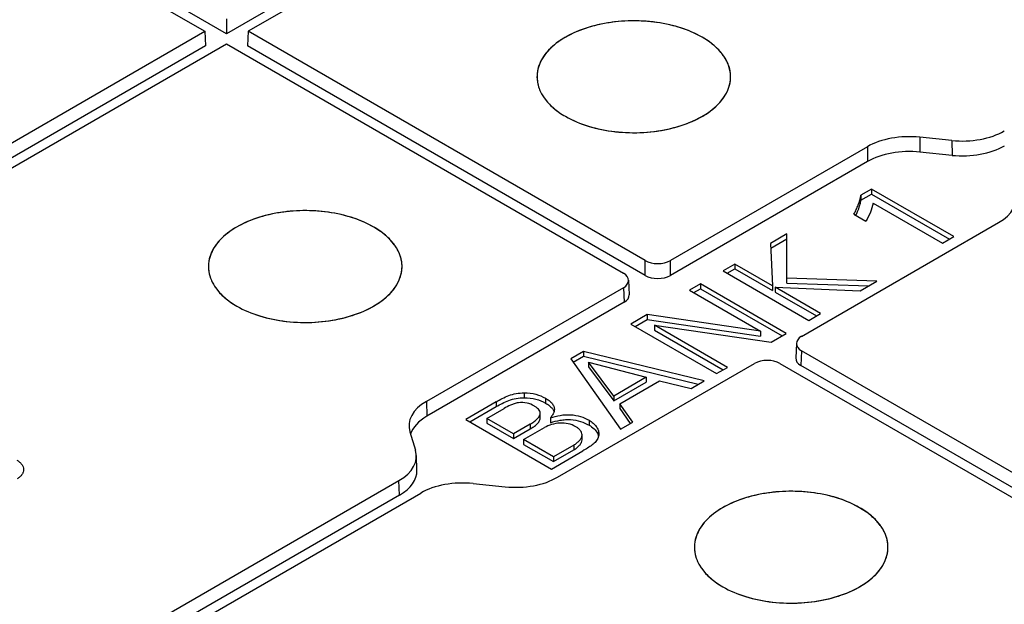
# Model space of a CAD drawing. Header units: inches. Extents: x 0 to 34, y 0 to 22.
# Tile 51 of 71: x 28.448 to 29.099, y 17.829 to 18.215. Entities that reach past the tile are written whole.
import ezdxf

# ---------------------------------------------------------------- set-up
doc = ezdxf.new("R2010")
doc.units = ezdxf.units.IN
doc.header["$LTSCALE"] = 1.87
doc.header["$MEASUREMENT"] = 0
doc.layers.get('0').update_dxf_attribs({"linetype": 'CONTINUOUS'})
doc.layers.add('02___PRT_ALL_AXES', color=7, linetype='CONTINUOUS')

msp = doc.modelspace()

# ---------------------------------------------------------------- linework, layer by layer
at = {"color": 7, "linetype": 'CONTINUOUS'}
for p, q in [((29.42165, 18.68942), (28.58452, 18.20607)), ((29.43557, 18.69078), (28.59887, 18.20768)), ((28.25772, 18.38807), (28.57016, 18.20768)), ((28.58452, 18.20607), (28.27164, 18.38672)), ((28.58452, 18.21597), (28.58452, 18.20607)), ((27.73346, 17.72458), (28.57016, 18.20768)), ((28.57016, 18.20768), (28.5706, 18.19803)), ((28.59887, 18.20768), (28.59843, 18.19803)), ((28.86112, 18.05625), (28.59887, 18.20768)), ((28.8989, 18.20377), (28.89387, 18.20638)), ((27.74782, 17.71629), (28.58452, 18.19939)), ((28.58452, 18.19939), (28.84677, 18.04796)), ((28.90342, 18.20087), (28.8989, 18.20377)), ((28.5706, 18.19803), (27.73346, 17.71468)), ((28.86112, 18.04636), (28.59843, 18.19803)), ((29.04266, 18.13773), (29.04276, 18.12789)), ((29.06384, 18.13557), (29.04266, 18.13773)), ((29.06384, 18.13557), (29.06394, 18.12573)), ((29.008, 18.13141), (28.87782, 18.05625)), ((29.008, 18.13141), (29.0081, 18.12158)), ((29.06394, 18.12573), (29.04276, 18.12789)), ((29.0081, 18.12158), (28.87782, 18.04636)), ((29.01076, 18.1034), (29.00377, 18.09936)), ((29.01076, 18.1034), (29.01076, 18.10018)), ((29.0651, 18.07202), (29.01076, 18.1034)), ((29.00377, 18.09614), (29.01076, 18.10018)), ((29.00377, 18.09936), (29.00377, 18.09614)), ((29.01076, 18.10018), (29.06232, 18.07041)), ((29.01179, 18.0941), (29.05757, 18.06767)), ((28.99915, 18.0868), (29.00699, 18.08227)), ((29.00041, 18.08609), (29.00046, 18.08619)), ((28.68176, 18.07839), (28.67673, 18.081)), ((28.68628, 18.07549), (28.68176, 18.07839)), ((28.96456, 18.00617), (29.09473, 18.08133)), ((28.95482, 18.07381), (28.94406, 18.0676)), ((28.94419, 18.06446), (28.95482, 18.07059)), ((28.95482, 18.04131), (28.95482, 18.07381)), ((29.05757, 18.06767), (29.0651, 18.07202)), ((28.94406, 18.0676), (28.94524, 18.03963)), ((28.86112, 18.04636), (28.86112, 18.05625)), ((28.87782, 18.04636), (28.87782, 18.05625)), ((28.92043, 18.05395), (28.91265, 18.04946)), ((28.91265, 18.04946), (28.96934, 18.01673)), ((28.91543, 18.04785), (28.92043, 18.05074)), ((28.92043, 18.05395), (28.92043, 18.05074)), ((28.94524, 18.03963), (28.92043, 18.05395)), ((28.92043, 18.05074), (28.94524, 18.03641)), ((28.85022, 18.04332), (28.85066, 18.03368)), ((29.01426, 18.04267), (28.95482, 18.04453)), ((28.84677, 18.03832), (28.71659, 17.96316)), ((28.84677, 18.03832), (28.84721, 18.02868)), ((28.8977, 18.04083), (28.89047, 18.03665)), ((28.89047, 18.03665), (28.93734, 18.00958)), ((28.89325, 18.03504), (28.8977, 18.03761)), ((28.8977, 18.04083), (28.8977, 18.03761)), ((28.95439, 18.00809), (28.8977, 18.04083)), ((28.8977, 18.03761), (28.9516, 18.00649)), ((28.94524, 18.03963), (28.94524, 18.03641)), ((28.94704, 18.03858), (28.94704, 18.03537)), ((28.94704, 18.03858), (29.00326, 18.03631)), ((28.97712, 18.02122), (28.94704, 18.03858)), ((28.95482, 18.04131), (29.00898, 18.03962)), ((29.00326, 18.03631), (29.01426, 18.04267)), ((28.94704, 18.03537), (28.97433, 18.01961)), ((28.84721, 18.02868), (28.71693, 17.95346)), ((28.86259, 18.02056), (28.85168, 18.01426)), ((28.85446, 18.01265), (28.86259, 18.01735)), ((28.86259, 18.02056), (28.86259, 18.01735)), ((28.93734, 18.00958), (28.86259, 18.02056)), ((28.86259, 18.01735), (28.93734, 18.00637)), ((28.96934, 18.01673), (28.97712, 18.02122)), ((28.85168, 18.01426), (28.90837, 17.98152)), ((28.86738, 18.01344), (28.86738, 18.01023)), ((28.86738, 18.01344), (28.94434, 18.00229)), ((28.91552, 17.98565), (28.86738, 18.01344)), ((28.86738, 18.01023), (28.91273, 17.98404)), ((28.93734, 18.00958), (28.93734, 18.00637)), ((28.94434, 18.00229), (28.95439, 18.00809)), ((28.96111, 18.00153), (28.96067, 17.99189)), ((28.82048, 17.99624), (28.81208, 17.99139)), ((28.81208, 17.99139), (28.8449, 17.94488)), ((28.81369, 17.98911), (28.82048, 17.99303)), ((28.82048, 17.99624), (28.82048, 17.99303)), ((28.9001, 17.97675), (28.82048, 17.99624)), ((28.82048, 17.99303), (28.89619, 17.97449)), ((28.96456, 17.99653), (28.96412, 17.98689)), ((29.22681, 17.84511), (28.96456, 17.99653)), ((28.80333, 17.91308), (28.93351, 17.98824)), ((28.82369, 17.98913), (28.82369, 17.98591)), ((28.84051, 17.96673), (28.82369, 17.98913)), ((28.82369, 17.98913), (28.86194, 17.97911)), ((28.82369, 17.98591), (28.84051, 17.96351)), ((28.90837, 17.98152), (28.91552, 17.98565)), ((28.9502, 17.98824), (29.21246, 17.83682)), ((29.22681, 17.83521), (28.96412, 17.98689)), ((28.86194, 17.97911), (28.84051, 17.96673)), ((28.86194, 17.97911), (28.86194, 17.97589)), ((28.84051, 17.96351), (28.86194, 17.97589)), ((28.84435, 17.96161), (28.87065, 17.97679)), ((28.87065, 17.97679), (28.89154, 17.97181)), ((28.89154, 17.97181), (28.9001, 17.97675)), ((28.78126, 17.96879), (28.78126, 17.96558)), ((28.7954, 17.96526), (28.7954, 17.96205)), ((28.84051, 17.96673), (28.84051, 17.96351)), ((28.71659, 17.96316), (28.71693, 17.95346)), ((28.76281, 17.96295), (28.74256, 17.95125)), ((28.74534, 17.94964), (28.76281, 17.95973)), ((28.75661, 17.95193), (28.76791, 17.95846)), ((28.76281, 17.96295), (28.76281, 17.95973)), ((28.79984, 17.9584), (28.80056, 17.95724)), ((28.84435, 17.96161), (28.84435, 17.95839)), ((28.85298, 17.94955), (28.84435, 17.96161)), ((28.84435, 17.95839), (28.85136, 17.94861)), ((28.75661, 17.95193), (28.75661, 17.94872)), ((28.77412, 17.94182), (28.75661, 17.95193)), ((28.79178, 17.95217), (28.79178, 17.95538)), ((28.79861, 17.95234), (28.79861, 17.94913)), ((28.80056, 17.95724), (28.80092, 17.95635)), ((28.74256, 17.95125), (28.79925, 17.91852)), ((28.75661, 17.94872), (28.77412, 17.93861)), ((28.78511, 17.94817), (28.77412, 17.94182)), ((28.78087, 17.93792), (28.79461, 17.94586)), ((28.78511, 17.94817), (28.78511, 17.94495)), ((28.82406, 17.95071), (28.82406, 17.94749)), ((28.8449, 17.94488), (28.85298, 17.94955)), ((28.70567, 17.94315), (28.7094, 17.93092)), ((28.77412, 17.93861), (28.78511, 17.94495)), ((28.77412, 17.94182), (28.77412, 17.93861)), ((28.81943, 17.93782), (28.81943, 17.94103)), ((28.82964, 17.94215), (28.83024, 17.9407)), ((28.78087, 17.93792), (28.78087, 17.93471)), ((28.8005, 17.92659), (28.78087, 17.93792)), ((28.78087, 17.93471), (28.8005, 17.92337)), ((28.81393, 17.93434), (28.8005, 17.92659)), ((28.81393, 17.93434), (28.81393, 17.93113)), ((28.71032, 17.91772), (28.70999, 17.92742)), ((28.79925, 17.91852), (28.8199, 17.93044)), ((28.8005, 17.92337), (28.81393, 17.93113)), ((28.8005, 17.92659), (28.8005, 17.92337)), ((28.05461, 17.53915), (28.69847, 17.91091)), ((28.6988, 17.9012), (28.69847, 17.91091)), ((28.74749, 17.90893), (28.76867, 17.90677)), ((28.6988, 17.9012), (28.05461, 17.52925)), ((28.06897, 17.53086), (28.71283, 17.90262)), ((29.00291, 17.89297), (28.99788, 17.89558)), ((29.00743, 17.89006), (29.00291, 17.89297))]:
    msp.add_line(p, q, dxfattribs=at)
for centre, radius, start, end in [((28.87457, 18.16048), 0.04963, 52.51399, 54.46409), ((28.87746, 18.16417), 0.04495, 48.24326, 52.56983), ((28.87991, 18.16692), 0.04127, 45.6296, 48.23616), ((28.88273, 18.16976), 0.03726, 41.18438, 45.67771), ((28.88496, 18.17171), 0.0343, 38.09265, 41.18162), ((28.88751, 18.17368), 0.03108, 33.17204, 38.13861), ((28.88941, 18.17492), 0.02881, 29.69972, 33.16941), ((28.89152, 18.1761), 0.02639, 24.09281, 29.74433), ((28.89295, 18.17675), 0.02482, 20.42867, 24.08692), ((28.81133, 18.17763), 0.02164, 169.64007, 178.13438), ((28.89448, 18.1773), 0.0232, 13.75665, 20.4709), ((28.89534, 18.17751), 0.0223, 10.35171, 13.74564), ((28.896, 18.17763), 0.02164, 1.86562, 10.35993), ((28.65743, 18.0351), 0.04963, 52.51399, 54.46409), ((28.66032, 18.0388), 0.04495, 48.24326, 52.56983), ((28.66276, 18.04154), 0.04127, 45.6296, 48.23616), ((28.66559, 18.04439), 0.03726, 41.18438, 45.67771), ((28.66781, 18.04634), 0.0343, 38.09265, 41.18162), ((28.67037, 18.04831), 0.03108, 33.17204, 38.13861), ((28.67226, 18.04955), 0.02881, 29.69972, 33.16941), ((28.67438, 18.05073), 0.02639, 24.09281, 29.74433), ((28.59418, 18.05225), 0.02164, 169.64007, 178.13438), ((28.67581, 18.05137), 0.02482, 20.42867, 24.08692), ((28.67733, 18.05192), 0.0232, 13.75665, 20.4709), ((28.6782, 18.05214), 0.0223, 10.35171, 13.74564), ((28.67885, 18.05225), 0.02164, 1.86562, 10.35993), ((28.82333, 17.93861), 0.00722, 13.0691, 16.82234), ((28.97858, 17.84967), 0.04963, 52.51399, 54.46409), ((28.98147, 17.85337), 0.04495, 48.24326, 52.56983), ((28.98391, 17.85612), 0.04127, 45.6296, 48.23616), ((28.98674, 17.85896), 0.03726, 41.18438, 45.67771), ((28.98896, 17.86091), 0.0343, 38.09265, 41.18162), ((28.99152, 17.86288), 0.03108, 33.17204, 38.13861), ((28.99341, 17.86412), 0.02881, 29.69972, 33.16941), ((28.99553, 17.8653), 0.02639, 24.09281, 29.74433), ((28.99696, 17.86594), 0.02482, 20.42867, 24.08692), ((28.99848, 17.86649), 0.0232, 13.75665, 20.4709), ((28.91533, 17.86683), 0.02164, 169.64007, 178.13438), ((28.99935, 17.86671), 0.0223, 10.35171, 13.74564), ((29, 17.86683), 0.02164, 1.86562, 10.35993)]:
    msp.add_arc(centre, radius, start, end, dxfattribs=at)
for centre, major_axis, ratio, start_param, end_param in [((29.07066, 18.15796), (0.03937, -0.00001), 0.577593, -1.744901, -0.785327), ((29.03583, 18.11533), (0.03937, -0.00001), 0.577593, 1.396692, 2.356266), ((29.03594, 18.10549), (0.03937, -0.00001), 0.577593, 1.396692, 2.356266), ((29.07077, 18.14813), (0.03937, -0.00001), 0.577593, -1.744901, -0.785327), ((29.06687, 18.09741), (0.03939, -0.00001), 0.577181, 5.498215, 6.45779), ((28.86947, 18.06108), (0.01181, 0), 0.577783, -2.355852, -0.785741), ((28.83841, 18.04314), (0.01182, 0), 0.576992, -0.785056, 0.785056), ((28.86947, 18.05119), (0.01181, 0), 0.577783, -2.355852, -0.785741), ((28.83885, 18.0335), (0.01182, 0), 0.576992, -0.785056, 0.026165), ((28.97292, 18.00135), (0.01182, 0), 0.576992, 8.639722, 10.209834), ((28.94185, 17.98342), (0.01181, 0), 0.577783, 0.785741, 2.355852), ((28.97248, 17.99171), (0.01182, 0), 0.576992, 3.115428, 3.926648), ((28.74445, 17.94709), (0.03939, -0.00001), 0.577181, 2.356623, 3.316197), ((28.74479, 17.93739), (0.03939, -0.00001), 0.577181, 8.639808, 9.238186), ((28.67061, 17.92698), (0.03939, -0.00001), 0.577181, -0.78497, 0.174604), ((28.67094, 17.91728), (0.03939, -0.00001), 0.577181, -0.78497, 0.019902), ((28.77549, 17.92917), (0.03937, -0.00001), 0.577593, -1.744901, -0.785327), ((28.74067, 17.88653), (0.03937, -0.00001), 0.577593, 1.396692, 2.356266)]:
    msp.add_ellipse(centre, major_axis=major_axis, ratio=ratio, start_param=start_param, end_param=end_param, dxfattribs=at)
for points, knots in [([(28.89387, 18.20638), (28.88919, 18.20856), (28.87897, 18.21205), (28.86269, 18.21465), (28.84579, 18.21474), (28.82942, 18.2123), (28.8147, 18.20749), (28.80424, 18.20155), (28.79774, 18.19582), (28.79402, 18.19132), (28.79137, 18.18656), (28.79034, 18.18319), (28.79004, 18.18152)], [0, 0, 0, 0, 0.131325, 0.272636, 0.417612, 0.559389, 0.691575, 0.809363, 0.862262, 0.911239, 0.956839, 1, 1, 1, 1]), ([(28.7897, 18.17833), (28.78962, 18.17585), (28.79039, 18.17064), (28.7942, 18.16336), (28.80036, 18.15678), (28.80555, 18.15319), (28.80842, 18.15153)], [0, 0, 0, 0, 0.217871, 0.450552, 0.709618, 1, 1, 1, 1]), ([(28.80842, 18.15153), (28.8132, 18.14877), (28.82402, 18.14432), (28.84165, 18.14083), (28.86027, 18.14038), (28.87836, 18.14301), (28.89441, 18.14849), (28.90552, 18.15542), (28.91195, 18.16209), (28.91531, 18.16728), (28.91731, 18.17274), (28.91769, 18.1765), (28.91763, 18.17833)], [0, 0, 0, 0, 0.129061, 0.271116, 0.418661, 0.56317, 0.69667, 0.813442, 0.865106, 0.912667, 0.957128, 1, 1, 1, 1]), ([(28.99915, 18.0868), (28.99969, 18.08781), (29.0007, 18.08986), (29.00248, 18.09397), (29.00346, 18.09719), (29.00377, 18.09936)], [0, 0, 0, 0, 0.256813, 0.509793, 1, 1, 1, 1]), ([(29.00046, 18.08619), (29.00084, 18.087), (29.00227, 18.09019), (29.0034, 18.09357), (29.00377, 18.09614)], [0, 0, 0, 0, 0.256089, 1, 1, 1, 1]), ([(28.67673, 18.081), (28.67205, 18.08319), (28.66183, 18.08667), (28.64555, 18.08928), (28.62865, 18.08937), (28.61228, 18.08692), (28.59756, 18.08212), (28.58709, 18.07617), (28.58059, 18.07044), (28.57688, 18.06595), (28.57423, 18.06119), (28.5732, 18.05782), (28.57289, 18.05615)], [0, 0, 0, 0, 0.131325, 0.272636, 0.417612, 0.559389, 0.691575, 0.809363, 0.862262, 0.911239, 0.956839, 1, 1, 1, 1]), ([(29.01179, 18.0941), (29.01147, 18.09204), (29.01005, 18.08796), (29.00815, 18.08412), (29.00699, 18.08227)], [0, 0, 0, 0, 0.488819, 1, 1, 1, 1]), ([(28.57255, 18.05296), (28.57247, 18.05047), (28.57324, 18.04526), (28.57705, 18.03798), (28.58321, 18.0314), (28.58841, 18.02781), (28.59128, 18.02615)], [0, 0, 0, 0, 0.217871, 0.450552, 0.709618, 1, 1, 1, 1]), ([(28.59128, 18.02615), (28.59605, 18.0234), (28.60687, 18.01895), (28.6245, 18.01546), (28.64313, 18.015), (28.66122, 18.01763), (28.67727, 18.02312), (28.68837, 18.03004), (28.69481, 18.03672), (28.69817, 18.04191), (28.70017, 18.04737), (28.70054, 18.05113), (28.70048, 18.05296)], [0, 0, 0, 0, 0.129061, 0.271116, 0.418661, 0.56317, 0.69667, 0.813442, 0.865106, 0.912667, 0.957128, 1, 1, 1, 1]), ([(28.76281, 17.96295), (28.76411, 17.96369), (28.76677, 17.96521), (28.7711, 17.96717), (28.77599, 17.96853), (28.77948, 17.96878), (28.78126, 17.96879)], [0, 0, 0, 0, 0.228621, 0.468185, 0.726445, 1, 1, 1, 1]), ([(28.76281, 17.95973), (28.76411, 17.96048), (28.76677, 17.962), (28.7711, 17.96396), (28.77599, 17.96532), (28.77948, 17.96557), (28.78126, 17.96558)], [0, 0, 0, 0, 0.228621, 0.468185, 0.726445, 1, 1, 1, 1]), ([(28.78126, 17.96879), (28.78385, 17.96882), (28.78879, 17.96829), (28.7934, 17.96642), (28.7954, 17.96526)], [0, 0, 0, 0, 0.527489, 1, 1, 1, 1]), ([(28.78126, 17.96558), (28.78385, 17.96561), (28.78879, 17.96507), (28.7934, 17.9632), (28.7954, 17.96205)], [0, 0, 0, 0, 0.527489, 1, 1, 1, 1]), ([(28.7954, 17.96526), (28.79621, 17.96479), (28.79771, 17.96381), (28.79961, 17.96208), (28.80087, 17.96011), (28.80117, 17.95864), (28.80117, 17.95795)], [0, 0, 0, 0, 0.288625, 0.551639, 0.785561, 1, 1, 1, 1]), ([(28.78793, 17.96014), (28.78644, 17.961), (28.78301, 17.96246), (28.77832, 17.96256), (28.77468, 17.96173), (28.77149, 17.96048), (28.76932, 17.95927), (28.76791, 17.95846)], [0, 0, 0, 0, 0.244412, 0.516661, 0.64823, 0.77105, 1, 1, 1, 1]), ([(28.79178, 17.95538), (28.79178, 17.95583), (28.79157, 17.95679), (28.79069, 17.95805), (28.78945, 17.95919), (28.78846, 17.95983), (28.78793, 17.96014)], [0, 0, 0, 0, 0.211946, 0.446925, 0.712185, 1, 1, 1, 1]), ([(28.7954, 17.96205), (28.79628, 17.96154), (28.79789, 17.96048), (28.79929, 17.95913), (28.79984, 17.9584)], [0, 0, 0, 0, 0.526046, 1, 1, 1, 1]), ([(28.78511, 17.94817), (28.78595, 17.94865), (28.78754, 17.94962), (28.78968, 17.95126), (28.79128, 17.95313), (28.79178, 17.95466), (28.79178, 17.95538)], [0, 0, 0, 0, 0.283627, 0.549445, 0.788069, 1, 1, 1, 1]), ([(28.78511, 17.94495), (28.78595, 17.94543), (28.78754, 17.94641), (28.78968, 17.94805), (28.79128, 17.94992), (28.79178, 17.95145), (28.79178, 17.95217)], [0, 0, 0, 0, 0.283627, 0.549445, 0.788069, 1, 1, 1, 1]), ([(28.80117, 17.95795), (28.80117, 17.95746), (28.80098, 17.95619), (28.80007, 17.95429), (28.79913, 17.95299), (28.79861, 17.95234)], [0, 0, 0, 0, 0.233462, 0.603487, 1, 1, 1, 1]), ([(28.79861, 17.95234), (28.80071, 17.95301), (28.80396, 17.95388), (28.80844, 17.95443), (28.81299, 17.95443), (28.81839, 17.95347), (28.82231, 17.95172), (28.82406, 17.95071)], [0, 0, 0, 0, 0.251219, 0.381627, 0.514004, 0.770015, 1, 1, 1, 1]), ([(28.81526, 17.94645), (28.81219, 17.94823), (28.80649, 17.94943), (28.79944, 17.94811), (28.79609, 17.94671), (28.79461, 17.94586)], [0, 0, 0, 0, 0.497377, 0.760842, 1, 1, 1, 1]), ([(28.79861, 17.94913), (28.80071, 17.9498), (28.80396, 17.95067), (28.80844, 17.95121), (28.81299, 17.95121), (28.81839, 17.95026), (28.82231, 17.9485), (28.82406, 17.94749)], [0, 0, 0, 0, 0.251219, 0.381627, 0.514004, 0.770015, 1, 1, 1, 1]), ([(28.81943, 17.94103), (28.81943, 17.94154), (28.81922, 17.94262), (28.81833, 17.94409), (28.81696, 17.94538), (28.81586, 17.94611), (28.81526, 17.94645)], [0, 0, 0, 0, 0.215478, 0.448807, 0.711145, 1, 1, 1, 1]), ([(28.82406, 17.95071), (28.82501, 17.95016), (28.82675, 17.94896), (28.82885, 17.9468), (28.83023, 17.94441), (28.83054, 17.94268), (28.83054, 17.94185)], [0, 0, 0, 0, 0.28795, 0.54929, 0.78382, 1, 1, 1, 1]), ([(28.82406, 17.94749), (28.82526, 17.9468), (28.82739, 17.94527), (28.82907, 17.94322), (28.82964, 17.94215)], [0, 0, 0, 0, 0.532352, 1, 1, 1, 1]), ([(28.81393, 17.93434), (28.81468, 17.93477), (28.81607, 17.93568), (28.81783, 17.93728), (28.81909, 17.93904), (28.81943, 17.9404), (28.81943, 17.94103)], [0, 0, 0, 0, 0.286605, 0.552124, 0.788183, 1, 1, 1, 1]), ([(28.83011, 17.93933), (28.82978, 17.9384), (28.82861, 17.93657), (28.82616, 17.9343), (28.82315, 17.9323), (28.82099, 17.93107), (28.8199, 17.93044)], [0, 0, 0, 0, 0.215568, 0.459822, 0.724548, 1, 1, 1, 1]), ([(28.83054, 17.94185), (28.83054, 17.94121), (28.83043, 17.94035), (28.83018, 17.93953), (28.83011, 17.93933)], [0, 0, 0, 0, 0.746139, 1, 1, 1, 1]), ([(28.81393, 17.93113), (28.81468, 17.93156), (28.81607, 17.93247), (28.81783, 17.93406), (28.81909, 17.93583), (28.81943, 17.93718), (28.81943, 17.93782)], [0, 0, 0, 0, 0.286605, 0.552124, 0.788183, 1, 1, 1, 1]), ([(28.4459, 17.92444), (28.44657, 17.92406), (28.44778, 17.92322), (28.44924, 17.92171), (28.45017, 17.92004), (28.45052, 17.91826), (28.45025, 17.91647), (28.44939, 17.91478), (28.448, 17.91325), (28.44683, 17.9124), (28.44618, 17.912)], [0, 0, 0, 0, 0.145596, 0.276097, 0.393575, 0.503106, 0.612107, 0.728148, 0.856804, 1, 1, 1, 1]), ([(28.99788, 17.89558), (28.9932, 17.89776), (28.98298, 17.90124), (28.9667, 17.90385), (28.94979, 17.90394), (28.93343, 17.9015), (28.91871, 17.89669), (28.90824, 17.89075), (28.90174, 17.88501), (28.89803, 17.88052), (28.89538, 17.87576), (28.89435, 17.87239), (28.89404, 17.87072)], [0, 0, 0, 0, 0.131325, 0.272636, 0.417612, 0.559389, 0.691575, 0.809363, 0.862262, 0.911239, 0.956839, 1, 1, 1, 1]), ([(28.8937, 17.86753), (28.89362, 17.86505), (28.89439, 17.85984), (28.8982, 17.85255), (28.90436, 17.84597), (28.90956, 17.84238), (28.91243, 17.84073)], [0, 0, 0, 0, 0.217871, 0.450552, 0.709618, 1, 1, 1, 1]), ([(28.91243, 17.84073), (28.9172, 17.83797), (28.92802, 17.83352), (28.94565, 17.83003), (28.96428, 17.82958), (28.98237, 17.8322), (28.99842, 17.83769), (29.00952, 17.84461), (29.01596, 17.85129), (29.01932, 17.85648), (29.02132, 17.86194), (29.02169, 17.8657), (29.02163, 17.86753)], [0, 0, 0, 0, 0.129061, 0.271116, 0.418661, 0.56317, 0.69667, 0.813442, 0.865106, 0.912667, 0.957128, 1, 1, 1, 1])]:
    msp.add_open_spline(points, degree=3, knots=knots, dxfattribs=at)
at = {"layer": '02___PRT_ALL_AXES', "color": 7, "linetype": 'CONTINUOUS'}
for centre, start, end in [((28.81101, 18.17765), 178.16141, 179.99965), ((28.89631, 18.17765), 0.00035, 1.8386), ((28.59387, 18.05227), 178.16141, 179.99965), ((28.67917, 18.05227), 0.00035, 1.8386), ((28.91501, 17.86685), 178.16141, 179.99965), ((29.00032, 17.86685), 0.00035, 1.8386)]:
    msp.add_arc(centre, 0.02132, start, end, dxfattribs=at)
for points, knots in [([(28.8989, 18.20377), (28.8942, 18.20648), (28.88358, 18.21088), (28.86626, 18.21439), (28.84792, 18.21495), (28.83004, 18.21253), (28.81404, 18.2073), (28.80286, 18.20066), (28.79621, 18.19421), (28.79263, 18.18917), (28.79035, 18.18385), (28.78975, 18.18015), (28.7897, 18.17833)], [0, 0, 0, 0, 0.128294, 0.269418, 0.416174, 0.560344, 0.694171, 0.81192, 0.864188, 0.912304, 0.957123, 1, 1, 1, 1]), ([(28.91763, 18.17833), (28.91755, 18.18072), (28.91653, 18.18567), (28.91264, 18.19254), (28.90664, 18.19876), (28.90164, 18.20218), (28.8989, 18.20377)], [0, 0, 0, 0, 0.217758, 0.451439, 0.710833, 1, 1, 1, 1]), ([(28.78968, 18.17765), (28.78968, 18.17521), (28.79058, 18.17013), (28.79444, 18.16306), (28.80052, 18.15666), (28.80561, 18.15315), (28.80842, 18.15153)], [0, 0, 0, 0, 0.217777, 0.450958, 0.710204, 1, 1, 1, 1]), ([(28.80842, 18.15153), (28.81316, 18.1488), (28.82388, 18.14437), (28.84136, 18.14087), (28.85984, 18.14036), (28.87782, 18.14289), (28.89385, 18.14824), (28.90499, 18.15503), (28.91154, 18.16159), (28.91501, 18.1667), (28.91715, 18.17209), (28.91764, 18.17583), (28.91764, 18.17765)], [0, 0, 0, 0, 0.128679, 0.270271, 0.417425, 0.56177, 0.69544, 0.812705, 0.864671, 0.912507, 0.957138, 1, 1, 1, 1]), ([(28.68176, 18.07839), (28.67706, 18.08111), (28.66643, 18.0855), (28.64911, 18.08901), (28.63077, 18.08958), (28.61289, 18.08715), (28.5969, 18.08193), (28.58571, 18.07528), (28.57907, 18.06883), (28.57549, 18.0638), (28.57321, 18.05847), (28.57261, 18.05477), (28.57255, 18.05296)], [0, 0, 0, 0, 0.128294, 0.269418, 0.416174, 0.560344, 0.694171, 0.81192, 0.864188, 0.912304, 0.957123, 1, 1, 1, 1]), ([(28.70048, 18.05296), (28.70041, 18.05534), (28.69939, 18.06029), (28.6955, 18.06716), (28.68949, 18.07339), (28.6845, 18.07681), (28.68176, 18.07839)], [0, 0, 0, 0, 0.217758, 0.451439, 0.710833, 1, 1, 1, 1]), ([(28.57254, 18.05227), (28.57254, 18.04984), (28.57344, 18.04476), (28.57729, 18.03768), (28.58338, 18.03128), (28.58847, 18.02778), (28.59128, 18.02615)], [0, 0, 0, 0, 0.217777, 0.450958, 0.710204, 1, 1, 1, 1]), ([(28.59128, 18.02615), (28.59602, 18.02342), (28.60674, 18.019), (28.62421, 18.0155), (28.6427, 18.01499), (28.66068, 18.01751), (28.67671, 18.02287), (28.68785, 18.02965), (28.69439, 18.03622), (28.69787, 18.04133), (28.70001, 18.04672), (28.70049, 18.05045), (28.70049, 18.05227)], [0, 0, 0, 0, 0.128679, 0.270271, 0.417425, 0.56177, 0.69544, 0.812705, 0.864671, 0.912507, 0.957138, 1, 1, 1, 1]), ([(29.00291, 17.89297), (28.99821, 17.89568), (28.98758, 17.90008), (28.97026, 17.90358), (28.95192, 17.90415), (28.93404, 17.90172), (28.91805, 17.8965), (28.90686, 17.88985), (28.90022, 17.8834), (28.89664, 17.87837), (28.89436, 17.87305), (28.89376, 17.86934), (28.8937, 17.86753)], [0, 0, 0, 0, 0.128294, 0.269418, 0.416174, 0.560344, 0.694171, 0.81192, 0.864188, 0.912304, 0.957123, 1, 1, 1, 1]), ([(29.02163, 17.86753), (29.02156, 17.86992), (29.02054, 17.87487), (29.01665, 17.88174), (29.01064, 17.88796), (29.00565, 17.89138), (29.00291, 17.89297)], [0, 0, 0, 0, 0.217758, 0.451439, 0.710833, 1, 1, 1, 1]), ([(28.89369, 17.86685), (28.89369, 17.86441), (28.89459, 17.85933), (28.89844, 17.85225), (28.90453, 17.84586), (28.90962, 17.84235), (28.91243, 17.84073)], [0, 0, 0, 0, 0.217777, 0.450958, 0.710204, 1, 1, 1, 1]), ([(28.91243, 17.84073), (28.91716, 17.83799), (28.92789, 17.83357), (28.94536, 17.83007), (28.96385, 17.82956), (28.98183, 17.83209), (28.99785, 17.83744), (29.009, 17.84422), (29.01554, 17.85079), (29.01902, 17.8559), (29.02116, 17.86129), (29.02164, 17.86503), (29.02164, 17.86685)], [0, 0, 0, 0, 0.128679, 0.270271, 0.417425, 0.56177, 0.69544, 0.812705, 0.864671, 0.912507, 0.957138, 1, 1, 1, 1])]:
    msp.add_open_spline(points, degree=3, knots=knots, dxfattribs=at)

doc.saveas('drawing.dxf')
